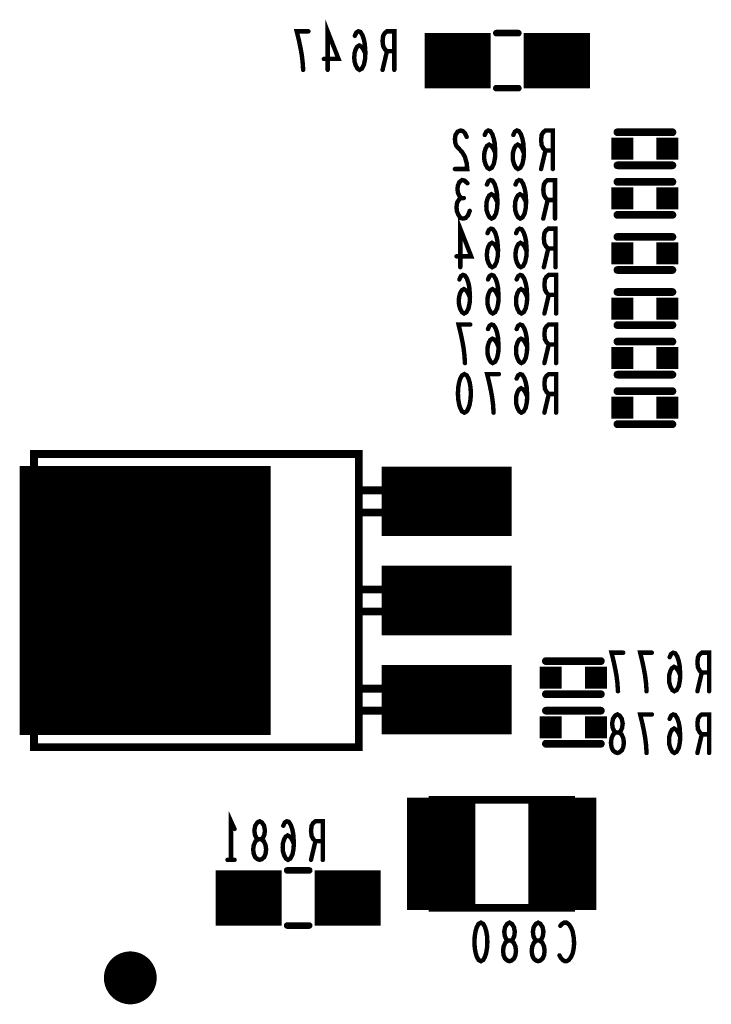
# Model space of a CAD drawing. Extents: x 0 to 8.86, y -3.29 to 6.3.
# Tile 6 of 129: x 1.25 to 1.88, y 1.59 to 2.48. Entities that reach past the tile are written whole.
import ezdxf

# ---------------------------------------------------------------- set-up
doc = ezdxf.new("R2010")
doc.units = 0
doc.layers.get('0').update_dxf_attribs({"color": 3, "linetype": 'CONTINUOUS'})

# ---------------------------------------------------------------- blocks, each defined once
blk = doc.blocks.new('PAD_S1')
at = {"const_width": 1}
blk.add_lwpolyline([(-0.5, 0), (0.5, 0)], dxfattribs=at)
blk = doc.blocks.new('PAD_R1')
at = {"const_width": 0.5}
blk.add_lwpolyline([(0.25, 0, 1), (-0.25, 0, 1)], format="xyb", close=True, dxfattribs=at)

msp = doc.modelspace()

# ---------------------------------------------------------------- linework, layer by layer
for points, const_width in [([(1.5293, 2.43913), (1.5293, 2.47413), (1.53917, 2.44905), (1.52583, 2.44905)], 0.004), ([(1.50703, 2.43913), (1.5065, 2.44671), (1.5057, 2.45313), (1.50463, 2.45896), (1.5033, 2.46538), (1.50117, 2.47413), (1.51183, 2.47413)], 0.004), ([(1.56357, 2.45371), (1.5617, 2.4578), (1.5601, 2.46013), (1.55797, 2.4613), (1.5561, 2.46013), (1.55477, 2.4578), (1.5537, 2.4543), (1.55343, 2.45021), (1.5537, 2.44671), (1.55477, 2.44321), (1.55637, 2.4403), (1.55823, 2.43913), (1.56037, 2.4403), (1.56223, 2.4438), (1.5633, 2.44905), (1.56357, 2.45488), (1.56303, 2.46246), (1.56223, 2.46655), (1.5609, 2.47063), (1.55903, 2.47355), (1.55717, 2.47413), (1.5553, 2.47296), (1.55397, 2.47005)], 0.004), ([(1.58983, 2.43913), (1.58983, 2.47413), (1.58317, 2.47413), (1.58103, 2.47238), (1.5797, 2.47005), (1.57917, 2.46538), (1.5797, 2.46071), (1.5813, 2.4578), (1.58317, 2.45605), (1.58983, 2.45605)], 0.004), ([(1.6825, 2.4725), (1.7025, 2.4725)], 0.006), ([(1.6825, 2.4725), (1.7025, 2.4725)], 0.006), ([(1.6175, 2.4475), (1.6775, 2.4475)], 0.05), ([(1.7075, 2.4475), (1.7675, 2.4475)], 0.05), ([(1.58317, 2.45605), (1.57917, 2.43913)], 0.004), ([(1.6825, 2.4225), (1.7025, 2.4225)], 0.006), ([(1.6825, 2.4225), (1.7025, 2.4225)], 0.006), ([(1.65557, 2.3783), (1.65397, 2.3818), (1.6521, 2.38355), (1.64997, 2.38413), (1.6473, 2.38296), (1.64543, 2.38005), (1.6449, 2.37655), (1.64517, 2.37305), (1.64623, 2.37013), (1.65157, 2.3643), (1.65397, 2.36021), (1.65557, 2.35438), (1.6561, 2.34913), (1.6449, 2.34913)], 0.004), ([(1.68157, 2.36371), (1.6797, 2.3678), (1.6781, 2.37013), (1.67597, 2.3713), (1.6741, 2.37013), (1.67277, 2.3678), (1.6717, 2.3643), (1.67143, 2.36021), (1.6717, 2.35671), (1.67277, 2.35321), (1.67437, 2.3503), (1.67623, 2.34913), (1.67837, 2.3503), (1.68023, 2.3538), (1.6813, 2.35905), (1.68157, 2.36488), (1.68103, 2.37246), (1.68023, 2.37655), (1.6789, 2.38063), (1.67703, 2.38355), (1.67517, 2.38413), (1.6733, 2.38296), (1.67197, 2.38005)], 0.004), ([(1.70757, 2.36371), (1.7057, 2.3678), (1.7041, 2.37013), (1.70197, 2.3713), (1.7001, 2.37013), (1.69877, 2.3678), (1.6977, 2.3643), (1.69743, 2.36021), (1.6977, 2.35671), (1.69877, 2.35321), (1.70037, 2.3503), (1.70223, 2.34913), (1.70437, 2.3503), (1.70623, 2.3538), (1.7073, 2.35905), (1.70757, 2.36488), (1.70703, 2.37246), (1.70623, 2.37655), (1.7049, 2.38063), (1.70303, 2.38355), (1.70117, 2.38413), (1.6993, 2.38296), (1.69797, 2.38005)], 0.004), ([(1.73383, 2.34913), (1.73383, 2.38413), (1.72717, 2.38413), (1.72503, 2.38238), (1.7237, 2.38005), (1.72317, 2.37538), (1.7237, 2.37071), (1.7253, 2.3678), (1.72717, 2.36605), (1.73383, 2.36605)], 0.004), ([(1.7925, 2.3825), (1.8425, 2.3825)], 0.007), ([(1.7925, 2.3825), (1.8425, 2.3825)], 0.007), ([(1.72717, 2.36605), (1.72317, 2.34913)], 0.004), ([(1.7925, 2.3525), (1.8425, 2.3525)], 0.007), ([(1.7925, 2.3525), (1.8425, 2.3525)], 0.007), ([(1.65063, 2.3228), (1.64903, 2.32455), (1.6477, 2.32746), (1.64717, 2.33096), (1.6477, 2.33446), (1.64903, 2.33738), (1.65143, 2.33913), (1.65383, 2.33855), (1.65623, 2.33621)], 0.004), ([(1.68357, 2.31871), (1.6817, 2.3228), (1.6801, 2.32513), (1.67797, 2.3263), (1.6761, 2.32513), (1.67477, 2.3228), (1.6737, 2.3193), (1.67343, 2.31521), (1.6737, 2.31171), (1.67477, 2.30821), (1.67637, 2.3053), (1.67823, 2.30413), (1.68037, 2.3053), (1.68223, 2.3088), (1.6833, 2.31405), (1.68357, 2.31988), (1.68303, 2.32746), (1.68223, 2.33155), (1.6809, 2.33563), (1.67903, 2.33855), (1.67717, 2.33913), (1.6753, 2.33796), (1.67397, 2.33505)], 0.004), ([(1.70957, 2.31871), (1.7077, 2.3228), (1.7061, 2.32513), (1.70397, 2.3263), (1.7021, 2.32513), (1.70077, 2.3228), (1.6997, 2.3193), (1.69943, 2.31521), (1.6997, 2.31171), (1.70077, 2.30821), (1.70237, 2.3053), (1.70423, 2.30413), (1.70637, 2.3053), (1.70823, 2.3088), (1.7093, 2.31405), (1.70957, 2.31988), (1.70903, 2.32746), (1.70823, 2.33155), (1.7069, 2.33563), (1.70503, 2.33855), (1.70317, 2.33913), (1.7013, 2.33796), (1.69997, 2.33505)], 0.004), ([(1.73583, 2.30413), (1.73583, 2.33913), (1.72917, 2.33913), (1.72703, 2.33738), (1.7257, 2.33505), (1.72517, 2.33038), (1.7257, 2.32571), (1.7273, 2.3228), (1.72917, 2.32105), (1.73583, 2.32105)], 0.004), ([(1.8425, 2.3375), (1.7925, 2.3375)], 0.007), ([(1.8425, 2.3375), (1.7925, 2.3375)], 0.007), ([(1.65837, 2.31113), (1.65677, 2.30705), (1.65463, 2.30471), (1.65223, 2.30413), (1.6501, 2.30471), (1.64797, 2.30763), (1.64663, 2.31113), (1.64637, 2.31463), (1.6469, 2.31871), (1.64877, 2.32163), (1.65063, 2.3228), (1.65303, 2.3228)], 0.004), ([(1.72917, 2.32105), (1.72517, 2.30413)], 0.004), ([(1.8425, 2.3075), (1.7925, 2.3075)], 0.007), ([(1.8425, 2.3075), (1.7925, 2.3075)], 0.007), ([(1.6498, 2.26), (1.6498, 2.295), (1.65967, 2.26992), (1.64633, 2.26992)], 0.004), ([(1.68407, 2.27458), (1.6822, 2.27867), (1.6806, 2.281), (1.67847, 2.28217), (1.6766, 2.281), (1.67527, 2.27867), (1.6742, 2.27517), (1.67393, 2.27108), (1.6742, 2.26758), (1.67527, 2.26408), (1.67687, 2.26117), (1.67873, 2.26), (1.68087, 2.26117), (1.68273, 2.26467), (1.6838, 2.26992), (1.68407, 2.27575), (1.68353, 2.28333), (1.68273, 2.28742), (1.6814, 2.2915), (1.67953, 2.29442), (1.67767, 2.295), (1.6758, 2.29383), (1.67447, 2.29092)], 0.004), ([(1.71007, 2.27458), (1.7082, 2.27867), (1.7066, 2.281), (1.70447, 2.28217), (1.7026, 2.281), (1.70127, 2.27867), (1.7002, 2.27517), (1.69993, 2.27108), (1.7002, 2.26758), (1.70127, 2.26408), (1.70287, 2.26117), (1.70473, 2.26), (1.70687, 2.26117), (1.70873, 2.26467), (1.7098, 2.26992), (1.71007, 2.27575), (1.70953, 2.28333), (1.70873, 2.28742), (1.7074, 2.2915), (1.70553, 2.29442), (1.70367, 2.295), (1.7018, 2.29383), (1.70047, 2.29092)], 0.004), ([(1.73633, 2.26), (1.73633, 2.295), (1.72967, 2.295), (1.72753, 2.29325), (1.7262, 2.29092), (1.72567, 2.28625), (1.7262, 2.28158), (1.7278, 2.27867), (1.72967, 2.27692), (1.73633, 2.27692)], 0.004), ([(1.7925, 2.2875), (1.8425, 2.2875)], 0.007), ([(1.7925, 2.2875), (1.8425, 2.2875)], 0.007), ([(1.72967, 2.27692), (1.72567, 2.26)], 0.004), ([(1.7925, 2.2575), (1.8425, 2.2575)], 0.007), ([(1.7925, 2.2575), (1.8425, 2.2575)], 0.007), ([(1.65857, 2.23258), (1.6567, 2.23667), (1.6551, 2.239), (1.65297, 2.24017), (1.6511, 2.239), (1.64977, 2.23667), (1.6487, 2.23317), (1.64843, 2.22908), (1.6487, 2.22558), (1.64977, 2.22208), (1.65137, 2.21917), (1.65323, 2.218), (1.65537, 2.21917), (1.65723, 2.22267), (1.6583, 2.22792), (1.65857, 2.23375), (1.65803, 2.24133), (1.65723, 2.24542), (1.6559, 2.2495), (1.65403, 2.25242), (1.65217, 2.253), (1.6503, 2.25183), (1.64897, 2.24892)], 0.004), ([(1.68457, 2.23258), (1.6827, 2.23667), (1.6811, 2.239), (1.67897, 2.24017), (1.6771, 2.239), (1.67577, 2.23667), (1.6747, 2.23317), (1.67443, 2.22908), (1.6747, 2.22558), (1.67577, 2.22208), (1.67737, 2.21917), (1.67923, 2.218), (1.68137, 2.21917), (1.68323, 2.22267), (1.6843, 2.22792), (1.68457, 2.23375), (1.68403, 2.24133), (1.68323, 2.24542), (1.6819, 2.2495), (1.68003, 2.25242), (1.67817, 2.253), (1.6763, 2.25183), (1.67497, 2.24892)], 0.004), ([(1.71057, 2.23258), (1.7087, 2.23667), (1.7071, 2.239), (1.70497, 2.24017), (1.7031, 2.239), (1.70177, 2.23667), (1.7007, 2.23317), (1.70043, 2.22908), (1.7007, 2.22558), (1.70177, 2.22208), (1.70337, 2.21917), (1.70523, 2.218), (1.70737, 2.21917), (1.70923, 2.22267), (1.7103, 2.22792), (1.71057, 2.23375), (1.71003, 2.24133), (1.70923, 2.24542), (1.7079, 2.2495), (1.70603, 2.25242), (1.70417, 2.253), (1.7023, 2.25183), (1.70097, 2.24892)], 0.004), ([(1.73683, 2.218), (1.73683, 2.253), (1.73017, 2.253), (1.72803, 2.25125), (1.7267, 2.24892), (1.72617, 2.24425), (1.7267, 2.23958), (1.7283, 2.23667), (1.73017, 2.23492), (1.73683, 2.23492)], 0.004), ([(1.73017, 2.23492), (1.72617, 2.218)], 0.004), ([(1.8425, 2.2375), (1.7925, 2.2375)], 0.007), ([(1.8425, 2.2375), (1.7925, 2.2375)], 0.007), ([(1.65403, 2.173), (1.6535, 2.18058), (1.6527, 2.187), (1.65163, 2.19283), (1.6503, 2.19925), (1.64817, 2.208), (1.65883, 2.208)], 0.004), ([(1.68457, 2.18758), (1.6827, 2.19167), (1.6811, 2.194), (1.67897, 2.19517), (1.6771, 2.194), (1.67577, 2.19167), (1.6747, 2.18817), (1.67443, 2.18408), (1.6747, 2.18058), (1.67577, 2.17708), (1.67737, 2.17417), (1.67923, 2.173), (1.68137, 2.17417), (1.68323, 2.17767), (1.6843, 2.18292), (1.68457, 2.18875), (1.68403, 2.19633), (1.68323, 2.20042), (1.6819, 2.2045), (1.68003, 2.20742), (1.67817, 2.208), (1.6763, 2.20683), (1.67497, 2.20392)], 0.004), ([(1.71057, 2.18758), (1.7087, 2.19167), (1.7071, 2.194), (1.70497, 2.19517), (1.7031, 2.194), (1.70177, 2.19167), (1.7007, 2.18817), (1.70043, 2.18408), (1.7007, 2.18058), (1.70177, 2.17708), (1.70337, 2.17417), (1.70523, 2.173), (1.70737, 2.17417), (1.70923, 2.17767), (1.7103, 2.18292), (1.71057, 2.18875), (1.71003, 2.19633), (1.70923, 2.20042), (1.7079, 2.2045), (1.70603, 2.20742), (1.70417, 2.208), (1.7023, 2.20683), (1.70097, 2.20392)], 0.004), ([(1.73683, 2.173), (1.73683, 2.208), (1.73017, 2.208), (1.72803, 2.20625), (1.7267, 2.20392), (1.72617, 2.19925), (1.7267, 2.19458), (1.7283, 2.19167), (1.73017, 2.18992), (1.73683, 2.18992)], 0.004), ([(1.8425, 2.2075), (1.7925, 2.2075)], 0.007), ([(1.8425, 2.2075), (1.7925, 2.2075)], 0.007), ([(1.3635, 1.8355), (1.3635, 2.0795)], 0.228), ([(1.73017, 2.18992), (1.72617, 2.173)], 0.004), ([(1.8425, 2.1925), (1.7925, 2.1925)], 0.007), ([(1.8425, 2.1925), (1.7925, 2.1925)], 0.007), ([(1.68003, 2.128), (1.6795, 2.13558), (1.6787, 2.142), (1.67763, 2.14783), (1.6763, 2.15425), (1.67417, 2.163), (1.68483, 2.163)], 0.004), ([(1.71057, 2.14258), (1.7087, 2.14667), (1.7071, 2.149), (1.70497, 2.15017), (1.7031, 2.149), (1.70177, 2.14667), (1.7007, 2.14317), (1.70043, 2.13908), (1.7007, 2.13558), (1.70177, 2.13208), (1.70337, 2.12917), (1.70523, 2.128), (1.70737, 2.12917), (1.70923, 2.13267), (1.7103, 2.13792), (1.71057, 2.14375), (1.71003, 2.15133), (1.70923, 2.15542), (1.7079, 2.1595), (1.70603, 2.16242), (1.70417, 2.163), (1.7023, 2.16183), (1.70097, 2.15892)], 0.004), ([(1.73683, 2.128), (1.73683, 2.163), (1.73017, 2.163), (1.72803, 2.16125), (1.7267, 2.15892), (1.72617, 2.15425), (1.7267, 2.14958), (1.7283, 2.14667), (1.73017, 2.14492), (1.73683, 2.14492)], 0.004), ([(1.8425, 2.1625), (1.7925, 2.1625)], 0.007), ([(1.8425, 2.1625), (1.7925, 2.1625)], 0.007), ([(1.73017, 2.14492), (1.72617, 2.128)], 0.004), ([(1.8425, 2.1475), (1.7925, 2.1475)], 0.007), ([(1.8425, 2.1475), (1.7925, 2.1475)], 0.007), ([(1.8425, 2.1175), (1.7925, 2.1175)], 0.007), ([(1.8425, 2.1175), (1.7925, 2.1175)], 0.007), ([(1.5785, 2.0475), (1.6965, 2.0475)], 0.063), ([(1.5785, 1.9575), (1.6965, 1.9575)], 0.063), ([(1.7275, 1.9025), (1.7775, 1.9025)], 0.007), ([(1.7275, 1.9025), (1.7775, 1.9025)], 0.007), ([(1.79303, 1.87513), (1.7925, 1.88271), (1.7917, 1.88913), (1.79063, 1.89496), (1.7893, 1.90138), (1.78717, 1.91013), (1.79783, 1.91013)], 0.004), ([(1.81903, 1.87513), (1.8185, 1.88271), (1.8177, 1.88913), (1.81663, 1.89496), (1.8153, 1.90138), (1.81317, 1.91013), (1.82383, 1.91013)], 0.004), ([(1.84957, 1.88971), (1.8477, 1.8938), (1.8461, 1.89613), (1.84397, 1.8973), (1.8421, 1.89613), (1.84077, 1.8938), (1.8397, 1.8903), (1.83943, 1.88621), (1.8397, 1.88271), (1.84077, 1.87921), (1.84237, 1.8763), (1.84423, 1.87513), (1.84637, 1.8763), (1.84823, 1.8798), (1.8493, 1.88505), (1.84957, 1.89088), (1.84903, 1.89846), (1.84823, 1.90255), (1.8469, 1.90663), (1.84503, 1.90955), (1.84317, 1.91013), (1.8413, 1.90896), (1.83997, 1.90605)], 0.004), ([(1.87583, 1.87513), (1.87583, 1.91013), (1.86917, 1.91013), (1.86703, 1.90838), (1.8657, 1.90605), (1.86517, 1.90138), (1.8657, 1.89671), (1.8673, 1.8938), (1.86917, 1.89205), (1.87583, 1.89205)], 0.004), ([(1.5785, 1.8675), (1.6965, 1.8675)], 0.063), ([(1.86917, 1.89205), (1.86517, 1.87513)], 0.004), ([(1.7275, 1.8725), (1.7775, 1.8725)], 0.007), ([(1.7275, 1.8725), (1.7775, 1.8725)], 0.007), ([(1.7775, 1.8575), (1.7275, 1.8575)], 0.007), ([(1.7775, 1.8575), (1.7275, 1.8575)], 0.007), ([(1.81903, 1.81913), (1.8185, 1.82671), (1.8177, 1.83313), (1.81663, 1.83896), (1.8153, 1.84538), (1.81317, 1.85413), (1.82383, 1.85413)], 0.004), ([(1.84957, 1.83371), (1.8477, 1.8378), (1.8461, 1.84013), (1.84397, 1.8413), (1.8421, 1.84013), (1.84077, 1.8378), (1.8397, 1.8343), (1.83943, 1.83021), (1.8397, 1.82671), (1.84077, 1.82321), (1.84237, 1.8203), (1.84423, 1.81913), (1.84637, 1.8203), (1.84823, 1.8238), (1.8493, 1.82905), (1.84957, 1.83488), (1.84903, 1.84246), (1.84823, 1.84655), (1.8469, 1.85063), (1.84503, 1.85355), (1.84317, 1.85413), (1.8413, 1.85296), (1.83997, 1.85005)], 0.004), ([(1.87583, 1.81913), (1.87583, 1.85413), (1.86917, 1.85413), (1.86703, 1.85238), (1.8657, 1.85005), (1.86517, 1.84538), (1.8657, 1.84071), (1.8673, 1.8378), (1.86917, 1.83605), (1.87583, 1.83605)], 0.004), ([(1.86917, 1.83605), (1.86517, 1.81913)], 0.004), ([(1.7775, 1.8275), (1.7275, 1.8275)], 0.007), ([(1.7775, 1.8275), (1.7275, 1.8275)], 0.007), ([(1.6325, 1.6765), (1.6325, 1.7785)], 0.062), ([(1.7425, 1.6765), (1.7425, 1.7785)], 0.062), ([(1.4415, 1.72213), (1.4415, 1.75713), (1.4447, 1.75013)], 0.004), ([(1.49857, 1.73671), (1.4967, 1.7408), (1.4951, 1.74313), (1.49297, 1.7443), (1.4911, 1.74313), (1.48977, 1.7408), (1.4887, 1.7373), (1.48843, 1.73321), (1.4887, 1.72971), (1.48977, 1.72621), (1.49137, 1.7233), (1.49323, 1.72213), (1.49537, 1.7233), (1.49723, 1.7268), (1.4983, 1.73205), (1.49857, 1.73788), (1.49803, 1.74546), (1.49723, 1.74955), (1.4959, 1.75363), (1.49403, 1.75655), (1.49217, 1.75713), (1.4903, 1.75596), (1.48897, 1.75305)], 0.004), ([(1.52483, 1.72213), (1.52483, 1.75713), (1.51817, 1.75713), (1.51603, 1.75538), (1.5147, 1.75305), (1.51417, 1.74838), (1.5147, 1.74371), (1.5163, 1.7408), (1.51817, 1.73905), (1.52483, 1.73905)], 0.004), ([(1.51817, 1.73905), (1.51417, 1.72213)], 0.004), ([(1.4447, 1.72213), (1.4383, 1.72213)], 0.004), ([(1.4275, 1.6875), (1.4875, 1.6875)], 0.05), ([(1.4925, 1.7125), (1.5125, 1.7125)], 0.006), ([(1.4925, 1.7125), (1.5125, 1.7125)], 0.006), ([(1.5175, 1.6875), (1.5775, 1.6875)], 0.05), ([(1.4925, 1.6625), (1.5125, 1.6625)], 0.006), ([(1.4925, 1.6625), (1.5125, 1.6625)], 0.006), ([(1.74063, 1.66221), (1.74223, 1.66396), (1.7441, 1.66513), (1.74623, 1.66513), (1.74863, 1.66338), (1.7505, 1.66046), (1.75183, 1.65696), (1.7529, 1.65113), (1.75317, 1.64588), (1.75263, 1.64063), (1.75183, 1.63713), (1.75023, 1.63363), (1.74837, 1.6313), (1.7465, 1.63013), (1.74463, 1.63013), (1.74277, 1.6313), (1.74117, 1.63305), (1.73983, 1.63538)], 0.004)]:
    msp.add_lwpolyline(points, dxfattribs=dict(const_width=const_width))
for points, const_width in [([(1.6535, 2.163), (1.65563, 2.16183), (1.65723, 2.15892), (1.6583, 2.15542), (1.6591, 2.15075), (1.65937, 2.1455), (1.6591, 2.14025), (1.6583, 2.13558), (1.65723, 2.13208), (1.65563, 2.12917), (1.6535, 2.128), (1.65137, 2.12917), (1.64977, 2.13208), (1.6487, 2.13558), (1.6479, 2.14025), (1.64763, 2.1455), (1.6479, 2.15075), (1.6487, 2.15542), (1.64977, 2.15892), (1.65137, 2.16183)], 0.004), ([(1.5575, 2.0905), (1.2625, 2.0905), (1.2625, 1.8245), (1.5575, 1.8245)], 0.007), ([(1.5575, 2.0905), (1.2625, 2.0905), (1.2625, 1.8245), (1.5575, 1.8245)], 0.007), ([(1.6475, 2.0575), (1.5575, 2.0575), (1.5575, 2.0375), (1.6475, 2.0375), (1.6475, 2.0575), (1.5575, 2.0575), (1.5575, 2.0375), (1.6475, 2.0375)], 0.007), ([(1.6475, 1.9675), (1.5575, 1.9675), (1.5575, 1.9475), (1.6475, 1.9475), (1.6475, 1.9675), (1.5575, 1.9675), (1.5575, 1.9475), (1.6475, 1.9475)], 0.007), ([(1.6475, 1.8775), (1.5575, 1.8775), (1.5575, 1.8575), (1.6475, 1.8575)], 0.007), ([(1.6475, 1.8775), (1.5575, 1.8775), (1.5575, 1.8575), (1.6475, 1.8575)], 0.007), ([(1.7925, 1.81913), (1.79063, 1.81971), (1.7885, 1.82146), (1.78717, 1.82438), (1.78663, 1.82846), (1.78717, 1.83255), (1.78877, 1.83605), (1.79117, 1.8378), (1.79383, 1.8378), (1.79543, 1.83896), (1.79677, 1.84188), (1.7973, 1.84596), (1.7965, 1.85005), (1.79463, 1.85296), (1.7925, 1.85413), (1.79037, 1.85296), (1.7885, 1.85005), (1.7877, 1.84596), (1.78823, 1.84188), (1.78957, 1.83896), (1.79117, 1.8378), (1.79383, 1.8378), (1.79623, 1.83605), (1.79783, 1.83255), (1.79837, 1.82846), (1.79783, 1.82438), (1.7965, 1.82146), (1.79437, 1.81971)], 0.004), ([(1.7505, 1.6785), (1.6245, 1.6785), (1.6245, 1.7765), (1.7505, 1.7765), (1.7505, 1.6785), (1.6245, 1.6785), (1.6245, 1.7765), (1.7505, 1.7765)], 0.007), ([(1.4675, 1.72213), (1.46563, 1.72271), (1.4635, 1.72446), (1.46217, 1.72738), (1.46163, 1.73146), (1.46217, 1.73555), (1.46377, 1.73905), (1.46617, 1.7408), (1.46883, 1.7408), (1.47043, 1.74196), (1.47177, 1.74488), (1.4723, 1.74896), (1.4715, 1.75305), (1.46963, 1.75596), (1.4675, 1.75713), (1.46537, 1.75596), (1.4635, 1.75305), (1.4627, 1.74896), (1.46323, 1.74488), (1.46457, 1.74196), (1.46617, 1.7408), (1.46883, 1.7408), (1.47123, 1.73905), (1.47283, 1.73555), (1.47337, 1.73146), (1.47283, 1.72738), (1.4715, 1.72446), (1.46937, 1.72271)], 0.004), ([(1.6685, 1.66513), (1.67063, 1.66396), (1.67223, 1.66105), (1.6733, 1.65755), (1.6741, 1.65288), (1.67437, 1.64763), (1.6741, 1.64238), (1.6733, 1.63771), (1.67223, 1.63421), (1.67063, 1.6313), (1.6685, 1.63013), (1.66637, 1.6313), (1.66477, 1.63421), (1.6637, 1.63771), (1.6629, 1.64238), (1.66263, 1.64763), (1.6629, 1.65288), (1.6637, 1.65755), (1.66477, 1.66105), (1.66637, 1.66396)], 0.004), ([(1.6945, 1.63013), (1.69263, 1.63071), (1.6905, 1.63246), (1.68917, 1.63538), (1.68863, 1.63946), (1.68917, 1.64355), (1.69077, 1.64705), (1.69317, 1.6488), (1.69583, 1.6488), (1.69743, 1.64996), (1.69877, 1.65288), (1.6993, 1.65696), (1.6985, 1.66105), (1.69663, 1.66396), (1.6945, 1.66513), (1.69237, 1.66396), (1.6905, 1.66105), (1.6897, 1.65696), (1.69023, 1.65288), (1.69157, 1.64996), (1.69317, 1.6488), (1.69583, 1.6488), (1.69823, 1.64705), (1.69983, 1.64355), (1.70037, 1.63946), (1.69983, 1.63538), (1.6985, 1.63246), (1.69637, 1.63071)], 0.004), ([(1.7205, 1.63013), (1.71863, 1.63071), (1.7165, 1.63246), (1.71517, 1.63538), (1.71463, 1.63946), (1.71517, 1.64355), (1.71677, 1.64705), (1.71917, 1.6488), (1.72183, 1.6488), (1.72343, 1.64996), (1.72477, 1.65288), (1.7253, 1.65696), (1.7245, 1.66105), (1.72263, 1.66396), (1.7205, 1.66513), (1.71837, 1.66396), (1.7165, 1.66105), (1.7157, 1.65696), (1.71623, 1.65288), (1.71757, 1.64996), (1.71917, 1.6488), (1.72183, 1.6488), (1.72423, 1.64705), (1.72583, 1.64355), (1.72637, 1.63946), (1.72583, 1.63538), (1.7245, 1.63246), (1.72237, 1.63071)], 0.004)]:
    msp.add_lwpolyline(points, close=True, dxfattribs=dict(const_width=const_width))

# ---------------------------------------------------------------- block references
for name, p, xscale, yscale in [('PAD_R1', (1.51183, 2.47413), 0.004, 0.004), ('PAD_R1', (1.6825, 2.4725), 0.006, 0.006), ('PAD_R1', (1.6825, 2.4725), 0.006, 0.006), ('PAD_R1', (1.7025, 2.4725), 0.006, 0.006), ('PAD_R1', (1.7025, 2.4725), 0.006, 0.006), ('PAD_R1', (1.55397, 2.47005), 0.004, 0.004), ('PAD_R1', (1.58317, 2.45605), 0.004, 0.004), ('PAD_R1', (1.58983, 2.45605), 0.004, 0.004), ('PAD_R1', (1.52583, 2.44905), 0.004, 0.004), ('PAD_R1', (1.56357, 2.45371), 0.004, 0.004), ('PAD_R1', (1.50703, 2.43913), 0.004, 0.004), ('PAD_R1', (1.5293, 2.43913), 0.004, 0.004), ('PAD_R1', (1.57917, 2.43913), 0.004, 0.004), ('PAD_R1', (1.58983, 2.43913), 0.004, 0.004), ('PAD_R1', (1.6825, 2.4225), 0.006, 0.006), ('PAD_R1', (1.6825, 2.4225), 0.006, 0.006), ('PAD_R1', (1.7025, 2.4225), 0.006, 0.006), ('PAD_R1', (1.7025, 2.4225), 0.006, 0.006), ('PAD_R1', (1.65557, 2.3783), 0.004, 0.004), ('PAD_R1', (1.67197, 2.38005), 0.004, 0.004), ('PAD_R1', (1.69797, 2.38005), 0.004, 0.004), ('PAD_S1', (1.797, 2.3675), 0.02, 0.02), ('PAD_R1', (1.7925, 2.3825), 0.007, 0.007), ('PAD_R1', (1.7925, 2.3825), 0.007, 0.007), ('PAD_S1', (1.838, 2.3675), 0.02, 0.02), ('PAD_R1', (1.8425, 2.3825), 0.007, 0.007), ('PAD_R1', (1.8425, 2.3825), 0.007, 0.007), ('PAD_R1', (1.68157, 2.36371), 0.004, 0.004), ('PAD_R1', (1.70757, 2.36371), 0.004, 0.004), ('PAD_R1', (1.72717, 2.36605), 0.004, 0.004), ('PAD_R1', (1.73383, 2.36605), 0.004, 0.004), ('PAD_R1', (1.6449, 2.34913), 0.004, 0.004), ('PAD_R1', (1.72317, 2.34913), 0.004, 0.004), ('PAD_R1', (1.73383, 2.34913), 0.004, 0.004), ('PAD_R1', (1.7925, 2.3525), 0.007, 0.007), ('PAD_R1', (1.7925, 2.3525), 0.007, 0.007), ('PAD_R1', (1.8425, 2.3525), 0.007, 0.007), ('PAD_R1', (1.8425, 2.3525), 0.007, 0.007), ('PAD_R1', (1.65623, 2.33621), 0.004, 0.004), ('PAD_R1', (1.67397, 2.33505), 0.004, 0.004), ('PAD_R1', (1.69997, 2.33505), 0.004, 0.004), ('PAD_S1', (1.797, 2.3225), 0.02, 0.02), ('PAD_R1', (1.7925, 2.3375), 0.007, 0.007), ('PAD_R1', (1.7925, 2.3375), 0.007, 0.007), ('PAD_S1', (1.838, 2.3225), 0.02, 0.02), ('PAD_R1', (1.8425, 2.3375), 0.007, 0.007), ('PAD_R1', (1.8425, 2.3375), 0.007, 0.007), ('PAD_R1', (1.65063, 2.3228), 0.004, 0.004), ('PAD_R1', (1.65303, 2.3228), 0.004, 0.004), ('PAD_R1', (1.68357, 2.31871), 0.004, 0.004), ('PAD_R1', (1.70957, 2.31871), 0.004, 0.004), ('PAD_R1', (1.72917, 2.32105), 0.004, 0.004), ('PAD_R1', (1.73583, 2.32105), 0.004, 0.004), ('PAD_R1', (1.65837, 2.31113), 0.004, 0.004), ('PAD_R1', (1.72517, 2.30413), 0.004, 0.004), ('PAD_R1', (1.73583, 2.30413), 0.004, 0.004), ('PAD_R1', (1.7925, 2.3075), 0.007, 0.007), ('PAD_R1', (1.7925, 2.3075), 0.007, 0.007), ('PAD_R1', (1.8425, 2.3075), 0.007, 0.007), ('PAD_R1', (1.8425, 2.3075), 0.007, 0.007), ('PAD_R1', (1.67447, 2.29092), 0.004, 0.004), ('PAD_R1', (1.70047, 2.29092), 0.004, 0.004), ('PAD_R1', (1.7925, 2.2875), 0.007, 0.007), ('PAD_R1', (1.7925, 2.2875), 0.007, 0.007), ('PAD_R1', (1.8425, 2.2875), 0.007, 0.007), ('PAD_R1', (1.8425, 2.2875), 0.007, 0.007), ('PAD_R1', (1.72967, 2.27692), 0.004, 0.004), ('PAD_R1', (1.73633, 2.27692), 0.004, 0.004), ('PAD_S1', (1.797, 2.2725), 0.02, 0.02), ('PAD_S1', (1.838, 2.2725), 0.02, 0.02), ('PAD_R1', (1.64633, 2.26992), 0.004, 0.004), ('PAD_R1', (1.68407, 2.27458), 0.004, 0.004), ('PAD_R1', (1.71007, 2.27458), 0.004, 0.004), ('PAD_R1', (1.6498, 2.26), 0.004, 0.004), ('PAD_R1', (1.72567, 2.26), 0.004, 0.004), ('PAD_R1', (1.73633, 2.26), 0.004, 0.004), ('PAD_R1', (1.7925, 2.2575), 0.007, 0.007), ('PAD_R1', (1.7925, 2.2575), 0.007, 0.007), ('PAD_R1', (1.8425, 2.2575), 0.007, 0.007), ('PAD_R1', (1.8425, 2.2575), 0.007, 0.007), ('PAD_R1', (1.64897, 2.24892), 0.004, 0.004), ('PAD_R1', (1.67497, 2.24892), 0.004, 0.004), ('PAD_R1', (1.70097, 2.24892), 0.004, 0.004), ('PAD_R1', (1.65857, 2.23258), 0.004, 0.004), ('PAD_R1', (1.68457, 2.23258), 0.004, 0.004), ('PAD_R1', (1.71057, 2.23258), 0.004, 0.004), ('PAD_R1', (1.73017, 2.23492), 0.004, 0.004), ('PAD_R1', (1.73683, 2.23492), 0.004, 0.004), ('PAD_R1', (1.7925, 2.2375), 0.007, 0.007), ('PAD_R1', (1.7925, 2.2375), 0.007, 0.007), ('PAD_R1', (1.8425, 2.2375), 0.007, 0.007), ('PAD_R1', (1.8425, 2.2375), 0.007, 0.007), ('PAD_S1', (1.797, 2.2225), 0.02, 0.02), ('PAD_S1', (1.838, 2.2225), 0.02, 0.02), ('PAD_R1', (1.72617, 2.218), 0.004, 0.004), ('PAD_R1', (1.73683, 2.218), 0.004, 0.004), ('PAD_R1', (1.65883, 2.208), 0.004, 0.004), ('PAD_R1', (1.7925, 2.2075), 0.007, 0.007), ('PAD_R1', (1.7925, 2.2075), 0.007, 0.007), ('PAD_R1', (1.8425, 2.2075), 0.007, 0.007), ('PAD_R1', (1.8425, 2.2075), 0.007, 0.007), ('PAD_R1', (1.67497, 2.20392), 0.004, 0.004), ('PAD_R1', (1.70097, 2.20392), 0.004, 0.004), ('PAD_R1', (1.68457, 2.18758), 0.004, 0.004), ('PAD_R1', (1.71057, 2.18758), 0.004, 0.004), ('PAD_R1', (1.73017, 2.18992), 0.004, 0.004), ('PAD_R1', (1.73683, 2.18992), 0.004, 0.004), ('PAD_R1', (1.7925, 2.1925), 0.007, 0.007), ('PAD_R1', (1.7925, 2.1925), 0.007, 0.007), ('PAD_R1', (1.8425, 2.1925), 0.007, 0.007), ('PAD_R1', (1.8425, 2.1925), 0.007, 0.007), ('PAD_S1', (1.797, 2.1775), 0.02, 0.02), ('PAD_S1', (1.838, 2.1775), 0.02, 0.02), ('PAD_R1', (1.65403, 2.173), 0.004, 0.004), ('PAD_R1', (1.72617, 2.173), 0.004, 0.004), ('PAD_R1', (1.73683, 2.173), 0.004, 0.004), ('PAD_R1', (1.68483, 2.163), 0.004, 0.004), ('PAD_R1', (1.7925, 2.1625), 0.007, 0.007), ('PAD_R1', (1.7925, 2.1625), 0.007, 0.007), ('PAD_R1', (1.8425, 2.1625), 0.007, 0.007), ('PAD_R1', (1.8425, 2.1625), 0.007, 0.007), ('PAD_R1', (1.70097, 2.15892), 0.004, 0.004), ('PAD_R1', (1.73017, 2.14492), 0.004, 0.004), ('PAD_R1', (1.73683, 2.14492), 0.004, 0.004), ('PAD_R1', (1.7925, 2.1475), 0.007, 0.007), ('PAD_R1', (1.7925, 2.1475), 0.007, 0.007), ('PAD_R1', (1.8425, 2.1475), 0.007, 0.007), ('PAD_R1', (1.8425, 2.1475), 0.007, 0.007), ('PAD_R1', (1.71057, 2.14258), 0.004, 0.004), ('PAD_S1', (1.797, 2.1325), 0.02, 0.02), ('PAD_S1', (1.838, 2.1325), 0.02, 0.02), ('PAD_R1', (1.68003, 2.128), 0.004, 0.004), ('PAD_R1', (1.72617, 2.128), 0.004, 0.004), ('PAD_R1', (1.73683, 2.128), 0.004, 0.004), ('PAD_R1', (1.7925, 2.1175), 0.007, 0.007), ('PAD_R1', (1.7925, 2.1175), 0.007, 0.007), ('PAD_R1', (1.8425, 2.1175), 0.007, 0.007), ('PAD_R1', (1.8425, 2.1175), 0.007, 0.007), ('PAD_R1', (1.7275, 1.9025), 0.007, 0.007), ('PAD_R1', (1.7275, 1.9025), 0.007, 0.007), ('PAD_R1', (1.7775, 1.9025), 0.007, 0.007), ('PAD_R1', (1.7775, 1.9025), 0.007, 0.007), ('PAD_R1', (1.79783, 1.91013), 0.004, 0.004), ('PAD_R1', (1.82383, 1.91013), 0.004, 0.004), ('PAD_R1', (1.83997, 1.90605), 0.004, 0.004), ('PAD_S1', (1.732, 1.8875), 0.02, 0.02), ('PAD_S1', (1.773, 1.8875), 0.02, 0.02), ('PAD_R1', (1.84957, 1.88971), 0.004, 0.004), ('PAD_R1', (1.86917, 1.89205), 0.004, 0.004), ('PAD_R1', (1.87583, 1.89205), 0.004, 0.004), ('PAD_R1', (1.79303, 1.87513), 0.004, 0.004), ('PAD_R1', (1.81903, 1.87513), 0.004, 0.004), ('PAD_R1', (1.86517, 1.87513), 0.004, 0.004), ('PAD_R1', (1.87583, 1.87513), 0.004, 0.004), ('PAD_R1', (1.7275, 1.8725), 0.007, 0.007), ('PAD_R1', (1.7275, 1.8725), 0.007, 0.007), ('PAD_R1', (1.7775, 1.8725), 0.007, 0.007), ('PAD_R1', (1.7775, 1.8725), 0.007, 0.007), ('PAD_R1', (1.7275, 1.8575), 0.007, 0.007), ('PAD_R1', (1.7275, 1.8575), 0.007, 0.007), ('PAD_R1', (1.7775, 1.8575), 0.007, 0.007), ('PAD_R1', (1.7775, 1.8575), 0.007, 0.007), ('PAD_S1', (1.732, 1.8425), 0.02, 0.02), ('PAD_S1', (1.773, 1.8425), 0.02, 0.02), ('PAD_R1', (1.82383, 1.85413), 0.004, 0.004), ('PAD_R1', (1.83997, 1.85005), 0.004, 0.004), ('PAD_R1', (1.84957, 1.83371), 0.004, 0.004), ('PAD_R1', (1.86917, 1.83605), 0.004, 0.004), ('PAD_R1', (1.87583, 1.83605), 0.004, 0.004), ('PAD_R1', (1.7275, 1.8275), 0.007, 0.007), ('PAD_R1', (1.7275, 1.8275), 0.007, 0.007), ('PAD_R1', (1.7775, 1.8275), 0.007, 0.007), ('PAD_R1', (1.7775, 1.8275), 0.007, 0.007), ('PAD_R1', (1.81903, 1.81913), 0.004, 0.004), ('PAD_R1', (1.86517, 1.81913), 0.004, 0.004), ('PAD_R1', (1.87583, 1.81913), 0.004, 0.004), ('PAD_R1', (1.4447, 1.75013), 0.004, 0.004), ('PAD_R1', (1.48897, 1.75305), 0.004, 0.004), ('PAD_R1', (1.49857, 1.73671), 0.004, 0.004), ('PAD_R1', (1.51817, 1.73905), 0.004, 0.004), ('PAD_R1', (1.52483, 1.73905), 0.004, 0.004), ('PAD_R1', (1.4383, 1.72213), 0.004, 0.004), ('PAD_R1', (1.4415, 1.72213), 0.004, 0.004), ('PAD_R1', (1.4447, 1.72213), 0.004, 0.004), ('PAD_R1', (1.51417, 1.72213), 0.004, 0.004), ('PAD_R1', (1.52483, 1.72213), 0.004, 0.004), ('PAD_R1', (1.4925, 1.7125), 0.006, 0.006), ('PAD_R1', (1.4925, 1.7125), 0.006, 0.006), ('PAD_R1', (1.5125, 1.7125), 0.006, 0.006), ('PAD_R1', (1.5125, 1.7125), 0.006, 0.006), ('PAD_R1', (1.4925, 1.6625), 0.006, 0.006), ('PAD_R1', (1.4925, 1.6625), 0.006, 0.006), ('PAD_R1', (1.5125, 1.6625), 0.006, 0.006), ('PAD_R1', (1.5125, 1.6625), 0.006, 0.006), ('PAD_R1', (1.74063, 1.66221), 0.004, 0.004), ('PAD_R1', (1.35, 1.615), 0.048, 0.048), ('PAD_R1', (1.73983, 1.63538), 0.004, 0.004)]:
    msp.add_blockref(name, p, dxfattribs=dict(xscale=xscale, yscale=yscale))

doc.saveas('drawing.dxf')
